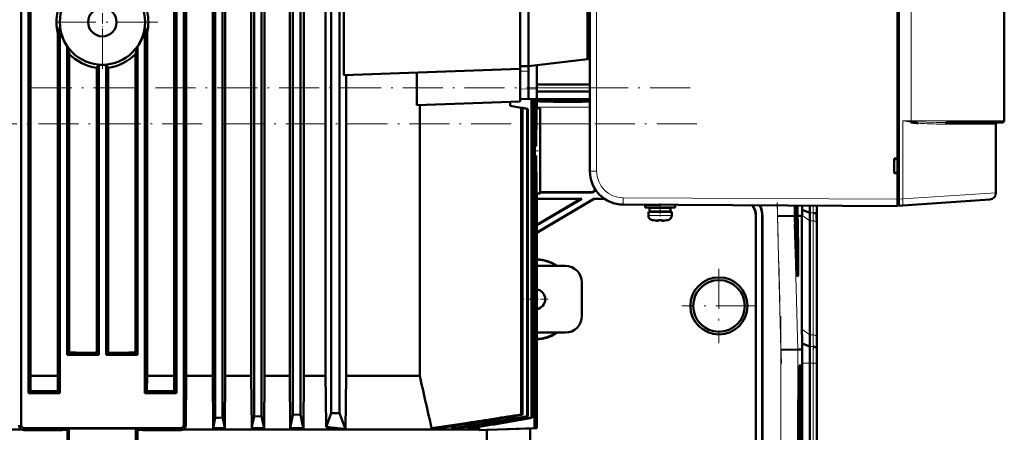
# Model space of a CAD drawing. Extents: x -2073 to 2460, y -1838 to 686.
# Tile 93 of 94: x 1905 to 2200, y 352 to 475. Entities that reach past the tile are written whole.
import ezdxf

# ---------------------------------------------------------------- set-up
doc = ezdxf.new("R2010")
doc.units = 0
doc.linetypes.add('DASHDOT', pattern=[18.5, 12, -3, 0.5, -3])

msp = doc.modelspace()

# ---------------------------------------------------------------- linework, layer by layer
at = {"color": 7, "lineweight": 50}
for p, q in [((2168.01, 421.38), (2168.01, 629.39)), ((2168.41, 629.37), (2168.41, 421.41)), ((2076.01, 620.96), (2076.01, 429.82)), ((2200.01, 605.89), (2200.01, 444.89)), ((1963.9, 474.39), (1963.9, 595.78)), ((1966.1, 474.39), (1966.1, 595.77)), ((1998.61, 357.39), (1998.61, 595.64)), ((2001.11, 357.39), (2001.11, 595.64)), ((1905.77, 353.89), (1905.77, 594.73)), ((1907.97, 363.39), (1907.97, 594.74)), ((1952.27, 363.39), (1952.27, 594.74)), ((1954.47, 353.89), (1954.47, 594.73)), ((1975.52, 474.39), (1975.52, 593.64)), ((1977.72, 474.39), (1977.72, 593.62)), ((1987.15, 474.39), (1987.15, 594.5)), ((1989.35, 594.48), (1989.35, 474.39)), ((1908.63, 368.58), (1908.63, 579.21)), ((1951.61, 368.58), (1951.61, 579.21)), ((1955.16, 368.58), (1955.16, 579.21)), ((1963.16, 368.58), (1963.16, 579.21)), ((1966.87, 368.58), (1966.87, 579.21)), ((1974.68, 368.58), (1974.68, 579.21)), ((1978.61, 368.58), (1978.61, 579.21)), ((1986.16, 368.58), (1986.16, 579.21)), ((1990.41, 368.58), (1990.41, 579.21)), ((1996.89, 368.58), (1996.89, 579.21)), ((2002.35, 458.55), (2002.35, 567.23)), ((2055.13, 460.39), (2055.13, 565.39)), ((2057.62, 564.59), (2057.62, 461.19)), ((2075.27, 562.42), (2075.27, 463.36)), ((2168.01, 433.59), (2168.01, 525.19)), ((1963.9, 355.99), (1963.9, 474.39)), ((1966.1, 356.06), (1966.1, 474.39)), ((1975.52, 356.39), (1975.52, 474.39)), ((1977.72, 356.48), (1977.72, 474.39)), ((1987.15, 356.89), (1987.15, 474.39)), ((1989.35, 474.39), (1989.35, 356.99)), ((1917.4, 472.89), (1917.4, 363.39)), ((1942.85, 472.89), (1942.85, 363.39)), ((1916.76, 471.08), (1916.76, 368.58)), ((1943.48, 471.08), (1943.48, 368.58)), ((1919.6, 467.09), (1919.6, 374.89)), ((1940.65, 467.09), (1940.65, 374.89)), ((1920.22, 375.51), (1920.22, 464.86)), ((1940.02, 375.51), (1940.02, 464.86)), ((2057.62, 461.19), (2075.27, 463.36)), ((2075.27, 463.36), (2076.01, 463.45)), ((1928.41, 375.5), (1928.41, 460.77)), ((1929.02, 461.63), (1929.02, 374.89)), ((1931.22, 461.63), (1931.22, 374.89)), ((1931.83, 375.5), (1931.83, 460.77)), ((2055.13, 460.39), (2002.35, 458.55)), ((2055.12, 460.39), (2055.12, 459.75)), ((2055.12, 459.72), (2055.12, 459.75)), ((2055.12, 459.72), (2055.13, 459.72)), ((2057.62, 461.19), (2055.13, 461.25)), ((2055.13, 450.68), (2055.13, 459.72)), ((2057.62, 459.69), (2057.62, 461.19)), ((2057.62, 454.39), (2057.62, 459.69)), ((2060.12, 454.42), (2060.12, 461.5)), ((2003.09, 368.58), (2003.09, 458.57)), ((2024.25, 449.6), (2024.25, 459.31)), ((2057.62, 451.39), (2057.62, 454.39)), ((2060.12, 456.48), (2060.12, 448.68)), ((2060.12, 455.74), (2076.01, 455.74)), ((2060.12, 451.45), (2060.12, 454.42)), ((2055.13, 451.45), (2057.62, 451.39)), ((2060.12, 451.45), (2057.62, 451.39)), ((2058.48, 451.41), (2058.48, 356.06)), ((2058.68, 451.42), (2058.68, 355.99)), ((2059.38, 451.43), (2059.38, 352.89)), ((2059.51, 451.44), (2059.51, 363.39)), ((2059.92, 451.45), (2059.92, 437.29)), ((2059.98, 451.45), (2059.98, 443.17)), ((2060.12, 453.68), (2076.01, 453.68)), ((2060.12, 448.63), (2060.12, 451.45)), ((2076.01, 451.38), (2060.12, 451.38)), ((2024.25, 449.6), (2055.13, 450.68)), ((2025.08, 449.63), (2025.08, 368.58)), ((2052.12, 450.57), (2052.12, 449.39)), ((2052.12, 449.39), (2055.44, 448.8)), ((2055.44, 448.8), (2055.44, 356.99)), ((2055.44, 448.8), (2055.81, 448.74)), ((2057.19, 448.5), (2055.81, 448.74)), ((2055.81, 448.74), (2055.81, 356.89)), ((2057.19, 448.5), (2057.19, 356.48)), ((2057.19, 448.5), (2057.46, 448.45)), ((2057.46, 448.45), (2057.46, 356.39)), ((2059.98, 448.64), (2060.12, 448.63)), ((2060.12, 448.68), (2061.12, 448.64)), ((2060.12, 448.68), (2060.12, 448.63)), ((2061.12, 423.14), (2061.12, 448.64)), ((2172.05, 444.45), (2172.21, 444.42)), ((2172.46, 444.64), (2172.1, 444.67)), ((2172.21, 444.42), (2172.24, 444.42)), ((2172.24, 444.42), (2172.42, 444.39)), ((2172.42, 444.39), (2172.24, 444.41)), ((2172.42, 444.39), (2172.42, 444.41)), ((2182.61, 444.39), (2191.61, 444.39)), ((2195.7, 444.39), (2189.84, 444.39)), ((2191.61, 444.39), (2199.51, 444.39)), ((2197.51, 423.32), (2197.51, 443.89)), ((2059.92, 437.29), (2059.51, 437.33)), ((2059.51, 434.45), (2059.92, 434.48)), ((2059.92, 434.48), (2059.92, 363.39)), ((2167.01, 429.19), (2167.01, 433.59)), ((2167.01, 433.59), (2168.01, 433.59)), ((2167.01, 433.39), (2168.01, 433.45)), ((2168.01, 433.54), (2168.01, 433.59)), ((2059.98, 428.6), (2059.98, 374.89)), ((2168.01, 429.32), (2167.01, 429.39)), ((2168.01, 429.19), (2167.01, 429.19)), ((2168.01, 429.19), (2168.01, 429.24)), ((2168.01, 421.39), (2168.01, 429.19)), ((2059.99, 423.14), (2060.12, 423.14)), ((2060.12, 423.14), (2060.12, 374.89)), ((2060.12, 423.09), (2060.12, 423.14)), ((2061.12, 423.14), (2060.12, 423.09)), ((2060.12, 423.09), (2060.12, 352.89)), ((2077.21, 421.56), (2060.12, 411.48)), ((2073.55, 421.56), (2060.12, 421.56)), ((2073.55, 421.56), (2060.12, 413.64)), ((2077.23, 421.49), (2060.12, 411.4)), ((2073.29, 421.49), (2060.12, 421.49)), ((2073.29, 421.49), (2060.12, 413.72)), ((2061.12, 423.49), (2076.69, 423.49)), ((2061.12, 423.42), (2076.71, 423.42)), ((2073.29, 421.49), (2073.55, 421.56)), ((2077.78, 424.13), (2076.69, 423.49)), ((2076.71, 423.42), (2076.69, 423.49)), ((2077.82, 424.08), (2076.71, 423.42)), ((2080.37, 421.56), (2077.21, 421.56)), ((2077.23, 421.49), (2077.21, 421.56)), ((2080.48, 421.49), (2077.23, 421.49)), ((2168.01, 419.39), (2168.01, 421.39)), ((2168.01, 419.69), (2168.01, 421.38)), ((2168.41, 419.42), (2168.41, 421.41)), ((2168.01, 419.39), (2085.96, 419.82)), ((2092.5, 418.96), (2092.5, 419.76)), ((2092.51, 419.76), (2096.93, 419.76)), ((2092.51, 419.76), (2092.51, 418.96)), ((2092.51, 418.96), (2097.01, 418.96)), ((2093.85, 417.76), (2093.85, 418.86)), ((2093.86, 418.86), (2097.01, 418.86)), ((2093.86, 417.76), (2093.86, 418.86)), ((2095, 418.86), (2095, 418.96)), ((2095.01, 419.76), (2095.01, 419.77)), ((2095.01, 418.86), (2095.01, 418.96)), ((2101.51, 418.96), (2097.01, 418.96)), ((2100.16, 418.86), (2097.01, 418.86)), ((2099.01, 418.96), (2099.01, 418.86)), ((2100.16, 418.86), (2100.16, 417.76)), ((2101.51, 419.74), (2101.51, 418.96)), ((2137.46, 418.84), (2137.39, 418.84)), ((2137.49, 417.71), (2137.46, 418.84)), ((2137.47, 418.85), (2137.49, 418.2)), ((2137.5, 418.72), (2137.47, 418.72)), ((2137.5, 418.65), (2137.47, 418.65)), ((2137.51, 418.59), (2137.47, 418.59)), ((2137.5, 419.41), (2137.5, 419.55)), ((2137.5, 419.55), (2137.5, 419.41)), ((2137.5, 418.65), (2137.5, 418.72)), ((2137.51, 418.59), (2137.5, 418.65)), ((2137.51, 418.91), (2137.51, 418.59)), ((2137.55, 418.88), (2137.51, 418.88)), ((2137.54, 418.16), (2137.55, 418.88)), ((2168.01, 419.69), (2168.41, 419.69)), ((2169.6, 419.5), (2168.41, 419.42)), ((2195.65, 421.32), (2169.6, 419.5)), ((2093.5, 416.53), (2093.5, 417.66)), ((2097.01, 417.66), (2093.51, 417.66)), ((2093.51, 417.66), (2093.51, 416.53)), ((2093.86, 417.76), (2097.01, 417.76)), ((2095, 417.66), (2095, 417.76)), ((2095.01, 417.66), (2095.01, 417.76)), ((2100.16, 417.76), (2097.01, 417.76)), ((2097.01, 417.66), (2100.51, 417.66)), ((2099.01, 417.76), (2099.01, 417.66)), ((2100.51, 417.66), (2100.51, 416.53)), ((2125.62, 327.49), (2125.62, 416.49)), ((2125.69, 327.42), (2125.69, 416.56)), ((2127.55, 416.42), (2127.55, 327.42)), ((2127.62, 416.49), (2127.62, 327.49)), ((2132.13, 416.39), (2137.13, 416.46)), ((2137.13, 416.46), (2137.21, 416.46)), ((2137.21, 416.47), (2137.21, 416.46)), ((2137.29, 416.47), (2137.21, 416.47)), ((2137.22, 416.46), (2137.29, 416.46)), ((2137.22, 416.46), (2137.29, 416.46)), ((2137.29, 416.46), (2137.32, 415.01)), ((2137.33, 416.47), (2137.38, 416.47)), ((2137.37, 415.01), (2137.33, 416.46)), ((2137.33, 416.46), (2137.38, 416.46)), ((2137.33, 416.46), (2137.38, 416.46)), ((2137.49, 417.71), (2137.38, 417.71)), ((2137.54, 417.66), (2137.38, 417.66)), ((2137.47, 417.43), (2137.38, 417.43)), ((2137.47, 417.02), (2137.38, 417.02)), ((2137.38, 416.46), (2137.42, 414.5)), ((2137.58, 415.93), (2137.39, 415.93)), ((2137.55, 415.69), (2137.39, 415.68)), ((2137.49, 415.49), (2137.4, 415.49)), ((2137.47, 417.43), (2137.58, 416.34)), ((2137.47, 417.02), (2137.47, 417.43)), ((2137.58, 415.93), (2137.47, 417.02)), ((2137.49, 418.2), (2137.49, 417.71)), ((2137.54, 418.16), (2137.49, 418.15)), ((2137.49, 415.49), (2137.5, 415.49)), ((2137.5, 413.66), (2137.49, 415.49)), ((2137.5, 415.49), (2137.51, 414.06)), ((2137.54, 417.66), (2137.54, 418.16)), ((2137.58, 416.34), (2137.58, 415.93)), ((2138.04, 416.47), (2138.08, 416.47)), ((2138.08, 416.47), (2138.04, 416.47)), ((2138.04, 416.46), (2138.08, 416.46)), ((2138.09, 414.5), (2138.04, 416.46)), ((2138.08, 416.47), (2138.08, 416.47)), ((2138.08, 416.46), (2138.14, 414.5)), ((2138.13, 416.47), (2138.29, 416.47)), ((2138.13, 416.47), (2138.5, 416.47)), ((2138.13, 416.46), (2138.29, 416.46)), ((2138.18, 414.5), (2138.13, 416.46)), ((2138.29, 416.46), (2138.29, 416.47)), ((2138.5, 416.47), (2139.46, 416.49)), ((2139.46, 416.49), (2139.46, 416.63)), ((2139.46, 382.49), (2139.46, 416.49)), ((2141.79, 417.32), (2139.5, 418.27)), ((2143.85, 416.49), (2143.81, 416.92)), ((2095.09, 415.13), (2095.08, 415.12)), ((2096.51, 415.13), (2096.51, 414.98)), ((2097.51, 415.13), (2097.51, 414.98)), ((2097.55, 414.96), (2097.6, 414.96)), ((2098.94, 415.12), (2098.93, 415.13)), ((2137.37, 415.01), (2137.32, 415.01)), ((2137.32, 415.01), (2137.37, 415.01)), ((2137.35, 413.99), (2137.39, 413.99)), ((2137.39, 413.99), (2137.35, 413.99)), ((2137.5, 413.66), (2137.45, 413.66)), ((2137.56, 413.27), (2137.46, 413.26)), ((2137.58, 413.22), (2137.46, 413.22)), ((2137.6, 412.67), (2137.47, 412.67)), ((2137.54, 412.62), (2137.48, 412.62)), ((2137.56, 413.27), (2137.5, 413.66)), ((2137.53, 414.55), (2137.51, 414.55)), ((2137.51, 414.06), (2137.54, 413.87)), ((2137.59, 414.42), (2137.54, 414.42)), ((2137.56, 413.76), (2137.56, 413.27)), ((2137.57, 413.71), (2137.56, 413.71)), ((2137.57, 413.71), (2137.59, 414.42)), ((2137.58, 413.22), (2137.57, 413.71)), ((2137.62, 410.79), (2137.6, 412.67)), ((2137.6, 412.67), (2137.61, 412.67)), ((2137.61, 412.67), (2137.63, 410.15)), ((2141.81, 414.97), (2141.81, 380.83)), ((2143.87, 413.56), (2143.87, 379.42)), ((2143.87, 413.56), (2143.87, 379.42)), ((2137.53, 410.98), (2137.52, 411.44)), ((2137.59, 411.09), (2137.54, 411.09)), ((2137.62, 410.21), (2137.55, 410.21)), ((2137.56, 410.7), (2137.56, 410.2)), ((2137.63, 410.15), (2137.56, 410.15)), ((2137.58, 409.61), (2137.64, 409.61)), ((2137.64, 409.61), (2137.64, 409.07)), ((2137.64, 409.07), (2137.6, 409.07)), ((2137.63, 408.34), (2137.65, 408.04)), ((2137.65, 408.04), (2137.66, 407.59)), ((2068.62, 401.49), (2060.12, 401.49)), ((2138.14, 400.12), (2137.94, 400.07)), ((2073.62, 396.49), (2073.62, 386.49)), ((2060.12, 381.49), (2068.62, 381.49)), ((2141.84, 377.32), (2139.49, 378.29)), ((2139.53, 376.49), (2139.49, 378.29)), ((1919.6, 374.89), (1920.22, 375.51)), ((1929.02, 374.89), (1919.6, 374.89)), ((1929.02, 374.89), (1928.41, 375.5)), ((1931.22, 374.89), (1931.83, 375.5)), ((1940.65, 374.89), (1931.22, 374.89)), ((1940.65, 374.89), (1940.02, 375.51)), ((2060.12, 374.89), (2059.98, 374.89)), ((2059.98, 374.89), (2060.12, 374.89)), ((2059.98, 374.89), (2060.12, 374.89)), ((2059.98, 374.89), (2060.12, 374.89)), ((2133.18, 376.4), (2138.18, 376.47)), ((2139.53, 376.49), (2138.18, 376.47)), ((2143.9, 376.49), (2143.86, 376.92)), ((2138.64, 371.67), (2139.08, 371.67)), ((2139.51, 280.63), (2139.51, 372.35)), ((2141.81, 372.35), (2141.81, 280.63)), ((2143.87, 280.63), (2143.87, 372.35)), ((2143.87, 372.35), (2143.87, 280.63)), ((1908.6, 364.02), (1908.63, 368.58)), ((1908.63, 368.58), (1916.76, 368.58)), ((1916.79, 363.99), (1916.76, 368.58)), ((1943.45, 363.99), (1943.48, 368.58)), ((1943.48, 368.58), (1951.61, 368.58)), ((1951.64, 364.02), (1951.61, 368.58)), ((1955.16, 368.58), (1955.06, 353.79)), ((1955.16, 368.58), (1963.16, 368.58)), ((1963.27, 352.9), (1963.16, 368.58)), ((1966.76, 352.9), (1966.87, 368.58)), ((1966.87, 368.58), (1974.68, 368.58)), ((1974.79, 352.9), (1974.68, 368.58)), ((1978.5, 352.9), (1978.61, 368.58)), ((1978.61, 368.58), (1986.16, 368.58)), ((1986.28, 352.9), (1986.16, 368.58)), ((1990.41, 368.58), (1990.28, 352.9)), ((1990.41, 368.58), (1996.24, 368.58)), ((1996.24, 368.58), (1996.89, 368.58)), ((1996.89, 368.58), (1996.97, 361.88)), ((2003.09, 368.58), (2002.88, 352.65)), ((2003.09, 368.58), (2025.08, 368.58)), ((2138.59, 369.5), (2138.47, 369.61)), ((2138.47, 369.5), (2138.58, 369.5)), ((1907.97, 363.39), (1908.6, 364.02)), ((1917.4, 363.39), (1907.97, 363.39)), ((1917.4, 363.39), (1916.79, 363.99)), ((1942.85, 363.39), (1943.45, 363.99)), ((1952.27, 363.39), (1942.85, 363.39)), ((1952.27, 363.39), (1951.64, 364.02)), ((2059.92, 363.39), (2059.51, 363.4)), ((2059.51, 363.39), (2059.92, 363.39)), ((1996.97, 361.88), (1997.07, 353.26)), ((2138.37, 291.49), (2138.37, 361.49)), ((2138.79, 361.49), (2138.79, 291.49)), ((2139.35, 361.49), (2139.35, 291.49)), ((1989.35, 356.99), (1987.15, 356.89)), ((1997.07, 353.26), (1998.61, 357.39)), ((2001.11, 357.39), (1998.61, 357.39)), ((2002.88, 352.65), (2001.11, 357.39)), ((2055.44, 356.99), (2055.81, 356.89)), ((1963.9, 355.99), (1963.27, 352.9)), ((1965, 356.02), (1963.9, 355.99)), ((1966.1, 356.06), (1965, 356.02)), ((1977.72, 356.48), (1975.52, 356.39)), ((2057.46, 356.39), (2057.19, 356.48)), ((2058.48, 356.06), (2058.58, 356.02)), ((2058.58, 356.02), (2058.68, 355.99)), ((1817.36, 352.53), (1905.92, 352.53)), ((1953.47, 352.89), (1906.77, 352.89)), ((1919.67, 352.37), (1920.12, 352.82)), ((1919.67, 352.37), (1919.67, 348.39)), ((1920.12, 352.82), (1920.12, 348.39)), ((1940.58, 352.37), (1940.12, 352.82)), ((1940.12, 352.82), (1940.12, 348.39)), ((1940.58, 348.39), (1940.58, 352.37)), ((1954.32, 352.53), (1998, 352.53)), ((1963.27, 352.9), (1966.76, 352.9)), ((1974.79, 352.9), (1978.5, 352.9)), ((1986.28, 352.9), (1990.28, 352.9)), ((1997.93, 353.17), (1997.07, 353.26)), ((1998, 352.53), (2042.88, 352.53)), ((2028.61, 352.9), (2030.95, 352.9)), ((2033.05, 353.23), (2030.95, 352.9)), ((2034.78, 353.51), (2034.9, 352.9)), ((2034.9, 352.9), (2036.54, 352.9)), ((2039.47, 353.39), (2039.56, 352.9)), ((2039.56, 352.9), (2040.67, 352.9)), ((2042.88, 352.53), (2042.74, 353.26)), ((2042.88, 352.31), (2059.38, 352.89)), ((2042.88, 352.31), (2042.88, 352.53)), ((2045.13, 352.37), (2042.88, 352.31)), ((2045.13, 352.37), (2058.12, 352.82)), ((2045.13, 352.37), (2045.13, 348.39)), ((2060.12, 352.89), (2058.12, 352.82)), ((2058.12, 352.82), (2058.12, 348.39)), ((2060.12, 352.89), (2059.38, 352.89))]:
    msp.add_line(p, q, dxfattribs=at)
at = {"color": 7, "lineweight": 18}
for p, q in [((2078, 620.96), (2078, 429.82)), ((2172.1, 444.89), (2172.1, 605.89)), ((2055.12, 459.75), (2057.62, 459.69)), ((2055.13, 454.42), (2057.62, 454.39)), ((2060.12, 454.42), (2057.62, 454.39)), ((2060.12, 455.7), (2076.01, 455.7)), ((2060.12, 454.7), (2076.01, 454.7)), ((2076.01, 449), (2060.12, 449)), ((2076.01, 444), (2061.12, 444)), ((2169.6, 444.89), (2169.6, 421.49)), ((2169.6, 444.89), (2172.1, 444.89)), ((2172.1, 444.89), (2172.1, 444.7)), ((2191.97, 444.89), (2172.1, 444.89)), ((2172.1, 444.7), (2172.1, 444.67)), ((2182.37, 443.89), (2189.47, 443.89)), ((2189.47, 443.89), (2197.51, 443.89)), ((2200.01, 444.89), (2191.97, 444.89)), ((2078, 429.82), (2076.01, 429.82)), ((2085.96, 421.82), (2168.01, 421.39)), ((2168.41, 421.38), (2168.01, 421.38)), ((2168.41, 421.41), (2169.6, 421.49)), ((2169.6, 421.49), (2197.51, 423.32)), ((2132.13, 416.39), (2132.13, 419.58)), ((2137.13, 416.46), (2137.13, 419.55)), ((2093.5, 416.53), (2093.51, 416.53)), ((2093.51, 416.53), (2096.98, 416.53)), ((2096.98, 416.53), (2097.01, 416.53)), ((2100.51, 416.53), (2097.01, 416.53)), ((2125.62, 416.49), (2125.69, 416.56)), ((2127.62, 416.49), (2127.55, 416.42)), ((2133.18, 376.4), (2132.13, 416.39)), ((2138.18, 376.47), (2137.13, 416.46)), ((2141.81, 414.97), (2139.46, 416.63)), ((2142.82, 417.32), (2141.79, 417.32)), ((2143.9, 416.49), (2143.85, 416.49)), ((2094.44, 415.29), (2094.43, 415.29)), ((2094.44, 415.29), (2096.98, 415.29)), ((2096.98, 415.29), (2097.01, 415.29)), ((2097.01, 415.29), (2099.58, 415.29)), ((2142.84, 414.97), (2141.81, 414.97)), ((2142.84, 414.97), (2142.84, 380.83)), ((2143.84, 414.29), (2143.84, 380.15)), ((2141.81, 380.83), (2139.46, 382.49)), ((2142.84, 380.83), (2141.81, 380.83)), ((2142.86, 377.32), (2141.84, 377.32)), ((2133.18, 276.57), (2133.18, 376.4)), ((2138.18, 276.51), (2138.18, 376.47)), ((2138.62, 371.65), (2139.08, 371.67)), ((2141.81, 372.35), (2139.51, 372.35)), ((2142.84, 372.35), (2141.81, 372.35)), ((2142.84, 372.35), (2142.84, 280.63)), ((2142.84, 372.35), (2143.84, 372.35)), ((2143.84, 372.35), (2143.84, 280.63)), ((2143.87, 372.35), (2143.84, 372.35)), ((2138.47, 369.6), (2138.58, 369.5)), ((2139.35, 361.49), (2138.79, 361.49))]:
    msp.add_line(p, q, dxfattribs=at)
at = {"color": 7, "linetype": 'DASHDOT', "lineweight": 18}
for p, q in [((1930.12, 490.96), (1930.12, 457.81)), ((1946.7, 474.39), (1913.55, 474.39)), ((1723.99, 454.7), (2108.01, 454.7)), ((2107.98, 444), (1724.3, 444)), ((2133.29, 372.25), (2132.03, 420.47)), ((2114.62, 400.59), (2114.62, 378.39)), ((2125.72, 389.49), (2103.52, 389.49)), ((2133.18, 266.51), (2133.18, 386.47)), ((2142.84, 381.52), (2142.84, 271.46))]:
    msp.add_line(p, q, dxfattribs=at)
at = {"color": 7, "linetype": 'DASHDOT', "lineweight": 18, "ltscale": 0.255003}
msp.add_line((1930.12, 469.29), (1930.12, 479.49), dxfattribs=at)
at = {"color": 7, "linetype": 'DASHDOT', "lineweight": 18, "ltscale": 0.048328}
msp.add_line((2061.28, 435.89), (2059.35, 435.89), dxfattribs=at)
at = {"color": 7, "linetype": 'DASHDOT', "lineweight": 18, "ltscale": 0.012}
msp.add_line((2167.97, 421.38), (2168.45, 421.38), dxfattribs=at)
at = {"color": 7, "linetype": 'DASHDOT', "lineweight": 18, "ltscale": 0.024001}
msp.add_line((2097, 418.88), (2097, 419.84), dxfattribs=at)
at = {"color": 7, "linetype": 'DASHDOT', "lineweight": 18, "ltscale": 0.033}
msp.add_line((2097, 417.65), (2097, 418.97), dxfattribs=at)
at = {"color": 7, "linetype": 'DASHDOT', "lineweight": 18, "ltscale": 0.097188}
msp.add_line((2097.01, 420.09), (2097.01, 416.21), dxfattribs=at)
at = {"color": 7, "linetype": 'DASHDOT', "lineweight": 18, "ltscale": 0.095554}
msp.add_line((2132.13, 416.07), (2132.13, 419.89), dxfattribs=at)
at = {"color": 7, "linetype": 'DASHDOT', "lineweight": 18, "ltscale": 0.000674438}
msp.add_line((2096, 414.98), (2096, 414.96), dxfattribs=at)
at = {"color": 7, "linetype": 'DASHDOT', "lineweight": 18, "ltscale": 0.000798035}
msp.add_line((2096.01, 414.95), (2096.01, 414.98), dxfattribs=at)
at = {"color": 7, "linetype": 'DASHDOT', "lineweight": 18, "ltscale": 0.00068512}
msp.add_line((2098, 414.98), (2098, 414.96), dxfattribs=at)
at = {"color": 7, "linetype": 'DASHDOT', "lineweight": 18, "ltscale": 0.000917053}
msp.add_line((2098.01, 414.95), (2098.01, 414.98), dxfattribs=at)
at = {"color": 7, "linetype": 'DASHDOT', "lineweight": 18, "ltscale": 0.195001}
for p, q in [((2059.62, 395.39), (2059.62, 387.59)), ((2063.52, 391.49), (2055.72, 391.49))]:
    msp.add_line(p, q, dxfattribs=at)
at = {"color": 7, "lineweight": 50}
for points in [[(1916.76, 471.08), (1917.12, 471.94), (1917.4, 472.89)], [(1943.48, 471.08), (1943.13, 471.94), (1942.85, 472.89)], [(2137.48, 419.44), (2137.47, 419.42), (2137.47, 418.99), (2137.47, 418.85)], [(2137.5, 418.72), (2137.49, 419.37), (2137.48, 419.44)], [(2137.56, 418.86), (2137.55, 417.81), (2137.54, 417.66)], [(2137.53, 414.55), (2137.54, 415.59), (2137.54, 415.66), (2137.55, 415.69)], [(2137.55, 415.69), (2137.57, 415.57), (2137.58, 415.39)], [(2096.51, 414.98), (2096.51, 414.98), (2096.5, 414.97), (2096.5, 414.97), (2096.48, 414.96), (2096.43, 414.96), (2096.28, 414.96), (2096.01, 414.98)], [(2097.5, 414.98), (2097.51, 414.98), (2097.51, 414.97), (2097.51, 414.97), (2097.52, 414.97), (2097.61, 414.96)], [(2097.51, 414.98), (2097.51, 414.98), (2097.51, 414.97), (2097.52, 414.97), (2097.53, 414.97), (2097.56, 414.96)], [(2097.51, 414.98), (2097.51, 414.98), (2097.51, 414.97), (2097.52, 414.97), (2097.54, 414.96), (2097.6, 414.96), (2098.01, 414.98)], [(2137.52, 411.44), (2137.52, 412.4), (2137.53, 412.58), (2137.54, 412.62)], [(2137.56, 415.19), (2137.54, 415.08), (2137.54, 414.42)], [(2137.54, 412.62), (2137.56, 412.44), (2137.59, 411.55)], [(2137.59, 414.42), (2137.57, 415.08), (2137.56, 415.19)], [(2137.6, 414.41), (2137.59, 413.36), (2137.58, 413.22)], [(2137.54, 412.13), (2137.54, 412.01), (2137.53, 411.43)], [(2137.53, 411.43), (2137.55, 410.76), (2137.55, 410.71), (2137.56, 410.7)], [(2137.59, 411.09), (2137.55, 412.05), (2137.55, 412.11), (2137.54, 412.13)]]:
    msp.add_lwpolyline(points, dxfattribs=at)
at = {"color": 7, "lineweight": 18}
for points in [[(2172.46, 444.64), (2173.88, 444.55), (2176.67, 444.46), (2179.72, 444.4), (2182.61, 444.39)], [(2085.96, 421.82), (2085.95, 419.9), (2085.96, 419.83), (2085.96, 419.82)], [(1905.37, 353.8), (1905.48, 353.75), (1905.62, 353.76), (1905.76, 353.87), (1905.77, 353.89)], [(1954.87, 353.8), (1954.73, 353.75), (1954.58, 353.78), (1954.47, 353.89)], [(1906.68, 352.32), (1906.7, 352.38), (1906.68, 352.5), (1906.64, 352.59), (1906.63, 352.71), (1906.7, 352.82), (1906.77, 352.89)], [(1953.56, 352.32), (1953.55, 352.38), (1953.57, 352.5), (1953.61, 352.6), (1953.58, 352.77), (1953.47, 352.89)]]:
    msp.add_lwpolyline(points, dxfattribs=at)
at = {"color": 7, "lineweight": 50}
for centre, radius in [((1930.12, 474.39), 12.75), ((1930.12, 474.39), 4.25), ((2114.62, 389.49), 8.54), ((2114.62, 389.49), 7.72)]:
    msp.add_circle(centre, radius, dxfattribs=at)
for centre, radius, start, end in [((1930.12, 474.38), 13.76, 166.0255, 179.9577), ((1930.21, 474.39), 13.68, 345.9841, 14.0136), ((1930.12, 474.4), 13.76, 180.0423, 193.9745), ((1930.11, 474.39), 12.8, 186.7291, 214.796), ((1930.14, 474.39), 12.8, 325.2041, 353.2711), ((1955.89, 476.02), 37.37, 193.8321, 197.3795), ((1904.36, 476.02), 37.37, 342.6205, 346.1679), ((1930.11, 474.45), 13.78, 224.1057, 262.8937), ((1930.13, 474.45), 13.78, 277.1064, 315.8943), ((1852.06, 515.85), 94.14, 324.1967, 324.8386), ((1930.12, 474.41), 12.82, 265.0801, 274.9232), ((2008.19, 515.85), 94.14, 215.1613, 215.8032), ((2463.32, 435.88), 403.4, 178.9642, 179.7992), ((2175.03, 443.99), 3.01, 166.4368, 171.5453), ((2174.13, 456.13), 11.88, 259.8938, 261.7656), ((2175.11, 443.95), 3.1, 166.5613, 170.7325), ((2175.11, 443.94), 3.1, 166.5009, 170.6598), ((2172.68, 447.14), 2.76, 256.8433, 260.8152), ((2174.19, 456.5), 11.99, 259.9497, 261.774), ((2172.89, 452.26), 7.63, 264.0588, 266.8194), ((2175.12, 444.01), 2.73, 166.7805, 172.1157), ((2176.82, 475.93), 31.85, 262.0536, 265.3637), ((2175.18, 444.05), 2.77, 167.5876, 173.1499), ((2198.01, 443.89), 0.5, 90, 180), ((2199.51, 444.89), 0.5, 270, 0), ((2463.26, 435.9), 403.34, 180.2007, 181.0358), ((2086.01, 429.82), 10, 180, 269.7), ((2195.51, 423.32), 2, 274, 360), ((2086.01, 429.81), 9.99, 244.3598, 251.9874), ((2120.62, 416.49), 5, 359.9924, 38.6757), ((2120.69, 416.56), 5, 359.9926, 37.6612), ((2120.55, 416.42), 7, 359.996, 27.0148), ((2120.62, 416.49), 7, 359.9961, 26.3878), ((2709.68, 414.67), 572.39, 179.5118, 179.8197), ((2638.68, 414.67), 501.35, 179.443, 179.7944), ((2567.21, 414.78), 429.83, 179.364, 179.7739), ((2175.84, 419.22), 38.39, 179.506, 180.5739), ((2153.87, 419.15), 16.36, 178.6176, 180.8367), ((2121.42, 418.85), 16.12, 0.1023, 2.4938), ((2093.29, 418.52), 44.27, 0.4343, 1.3246), ((1705.85, 414.77), 432.19, 0.2261, 0.6333), ((1636.95, 414.68), 501.14, 0.2056, 0.5568), ((1565.65, 414.67), 572.48, 0.1803, 0.4877), ((1951.99, 420.48), 187.51, 359.3258, 359.7127), ((1869.6, 420.47), 272.21, 359.3362, 359.8011), ((1798.54, 420.46), 345.33, 359.3411, 359.8433), ((2478.48, 420.44), 334.61, 180.1592, 180.6773), ((2094.8, 416.53), 1.3, 180, 253.3985), ((2094.81, 416.53), 1.3, 180, 253.3985), ((2099.21, 416.53), 1.3, 286.6016, 360), ((2023.67, 419.64), 115.84, 358.5125, 359.3228), ((1972.52, 414.77), 169.29, 0.0674, 0.8603), ((1931.22, 413.31), 212.65, 0.0672, 0.8563), ((2351.09, 413.31), 207.22, 179.1215, 179.9313), ((2097, 423.91), 9, 253.3985, 257.6222), ((2097.01, 423.91), 9, 253.3985, 257.6222), ((2097, 423.91), 8.99, 257.6503, 263.6107), ((2097.01, 423.91), 8.99, 257.6503, 263.6107), ((2097.01, 423.91), 8.99, 257.6503, 263.6107), ((2096.46, 418.99), 4.04, 263.5178, 266.8391), ((2096.44, 418.77), 3.82, 263.4243, 267.67), ((2096.44, 418.75), 3.8, 263.4156, 267.7409), ((2097, 425.02), 9.9, 267.106, 269.9999), ((2097, 425.02), 9.9, 267.106, 269.9999), ((2097.01, 425.02), 9.9, 267.106, 269.9999), ((2097.01, 425.02), 9.9, 267.106, 269.9999), ((2097, 425.02), 9.9, 269.9998, 272.8943), ((2097.01, 425.02), 9.9, 269.9998, 272.8943), ((2097.01, 425.02), 9.9, 269.9998, 272.8943), ((2097, 423.91), 8.99, 276.3893, 282.3497), ((2097.01, 423.91), 8.99, 276.3893, 282.3497), ((2097.01, 423.91), 8.99, 276.3897, 282.3492), ((2097.01, 423.91), 9, 282.3778, 286.6016), ((2170.9, 414.83), 33.37, 180.4676, 181.647), ((2155.5, 414.48), 17.96, 180.1828, 182.286), ((2107.03, 414.27), 30.57, 0.2603, 2.093), ((2137.97, 410.29), 0.422, 183.6553, 192.335), ((2195.84, 413.07), 58.27, 181.4885, 182.2423), ((2159.53, 411.51), 21.94, 181.0813, 183.4019), ((2137.75, 410.2), 0.129, 176.8658, 200.2161), ((2059.62, 391.49), 12, 56.4427, 87.612), ((2059.62, 391.49), 11.9, 57.2111, 87.5909), ((2068.62, 396.49), 5, 0, 90), ((2138.08, 400.18), 0.0799, 311.3337, 355.0343), ((2059.62, 391.49), 3, 279.5941, 80.4059), ((2068.62, 386.49), 5, 270, 360), ((2059.62, 391.49), 12, 272.388, 303.5573), ((2059.62, 391.49), 11.9, 272.4091, 302.7889), ((2440.76, 382.85), 301.3, 180.0678, 180.867), ((2392.32, 381.13), 250.51, 180.0685, 180.8723), ((2561.88, 372.45), 420.07, 179.3362, 180.0142), ((2351.23, 379.67), 207.36, 180.0695, 180.8788), ((1930.11, 4813.93), 4438.43, 269.87235, 269.97808), ((1930.14, 4813.93), 4438.43, 270.02192, 270.12765), ((2665.43, 372.39), 525.92, 179.5532, 180.0043), ((2490.95, 372.44), 347.08, 179.3309, 180.0147), ((-4276.05, -1057.1), 6460.41, 12.606449, 12.749016), ((1929.72, 4681.12), 4317.15, 269.71981, 269.82851), ((1930.53, 4681.12), 4317.15, 270.17149, 270.28019), ((1478.36, 465.58), 520.27, 347.4924, 347.9416), ((2291.96, 424.12), 309.97, 192.5073, 193.2828), ((1350.02, 4677.49), 4377.87, 278.97589, 279.27755), ((1544.01, 3615.9), 3298.8, 278.63963, 278.9189), ((1906.66, 353.8), 1.47, 180.5296, 239.9269), ((1906.77, 353.89), 0.998, 180.0754, 270.067), ((1953.47, 353.89), 0.998, 269.933, 359.9246), ((1953.58, 353.8), 1.47, 300.0731, 359.4704), ((2883.48, 546.47), 936.94, 191.72553, 191.92268), ((1062.76, 545.77), 932.2, 348.05936, 348.2784), ((2486.18, 465.24), 519.96, 192.0742, 192.4774), ((1663.96, 2827.35), 2501.17, 278.38313, 278.63643), ((1370.87, 4561.88), 4261.04, 278.96543, 279.26889), ((917.66, 7129.22), 6868.07, 279.375832, 279.552816), ((915.29, 7151.27), 6890.7, 279.390237, 279.549708), ((-168.8, 13294.5), 13128.85, 279.688484, 279.768227), ((1906.67, 353.8), 1.48, 239.5405, 270.3174), ((1929.77, -4123.23), 4475.61, 90.12934, 90.29561), ((1930.12, 11940.42), 11587.6, 269.950554, 270.049448), ((1930.47, -4123.23), 4475.61, 89.70439, 89.87066), ((1953.57, 353.8), 1.48, 269.6826, 300.4595), ((1954.64, -85.05), 440.36, 83.7109, 84.3586)]:
    msp.add_arc(centre, radius, start, end, dxfattribs=at)
at = {"color": 7, "lineweight": 18}
for centre, radius, start, end in [((2204.29, 629.84), 188.17, 259.3785, 260.1372), ((2202.5, 801.47), 358.1, 264.7284, 265.1294), ((2180.13, 513.49), 69.56, 265.148, 267.3458), ((2182.22, 559.41), 115.52, 267.3648, 270.0743), ((2183.22, 443.91), 0.854, 157.1526, 181.5103), ((2086, 429.82), 8, 180.0049, 269.6951), ((1869.13, 420.47), 273.71, 359.3391, 359.8004), ((1834.87, 420.47), 308.96, 359.3414, 359.8232), ((1972.85, 414.77), 169.99, 0.0672, 0.857), ((1952.92, 414.07), 190.91, 0.0672, 0.8552), ((2392.75, 381.13), 249.92, 180.0689, 180.8746), ((2372.93, 380.43), 229.1, 180.0694, 180.8776), ((2561.64, 372.45), 418.8, 179.3343, 180.0144), ((2527.44, 372.44), 383.61, 179.3319, 180.0146), ((1954.96, 353.62), 0.197, 59.4723, 114.8608)]:
    msp.add_arc(centre, radius, start, end, dxfattribs=at)
at = {"color": 7, "lineweight": 50}
for centre, major_axis, ratio, start_param, end_param in [((2069.03, 450.85), (10.3, 0), 0.026177, 0.826663, 2.616385), ((2069.03, 450.85), (10.3, 0), 0.026177, 3.6668, 4.712389), ((2069.03, 450.85), (10.3, 0), 0.026177, 4.712389, 5.456523), ((2137.72, 414.5), (0.14, -16.16), 0.026177, 4.589583, 4.590667), ((2137.72, 414.5), (-0.13, 14.45), 0.026177, 1.433458, 1.434672), ((2137.72, 414.5), (0.11, -12.78), 0.026177, 4.556927, 4.558303), ((2137.24, 414.5), (-0.09, 10.11), 0.026177, 5.005973, 5.030229), ((2137.24, 414.5), (-0.09, 10.11), 0.026177, 4.829745, 4.854381), ((2137.72, 414.5), (-0.11, 12.78), 0.026177, 4.866019, 4.86691), ((2137.72, 414.5), (0.11, -12.78), 0.026177, 1.725317, 1.725801), ((2137.72, 414.5), (-0.13, 14.45), 0.026177, 4.848057, 4.848883), ((2137.72, 414.5), (0.14, -16.16), 0.026177, 1.692062, 1.693145), ((2142.82, 416.9), (1, 0), 0.414156, 0.032065, 1.567957), ((2137.76, 414.47), (0.42, -16.16), 0.026173, 4.741634, 6.280062), ((2137.76, 414.57), (-0.38, 14.44), 0.026173, 1.609988, 3.148303), ((2137.76, 414.48), (0.33, -12.78), 0.026173, 4.710405, 6.280407), ((2137.24, 414.5), (-0.09, 10.11), 0.026177, 4.530445, 4.584844), ((2137.76, 414.48), (0.33, -12.78), 0.026173, 6.2825, 7.855052), ((2137.76, 414.57), (-0.38, 14.44), 0.026173, 3.226476, 4.707021), ((2137.76, 414.47), (0.42, -16.16), 0.026173, 0.075785, 1.571867), ((2137.76, 414.47), (0.42, -16.16), 0.026173, 6.280062, 6.35897), ((2142.86, 376.9), (1, 0), 0.414255, 0.032066, 1.56795), ((2138.64, 361.49), (0, 10.19), 0.026177, 0.001612, 1.570796), ((2139.08, 361.49), (0, 10.19), 0.026177, 4.712389, 6.283185), ((2138.58, 361.49), (0, 8.01), 0.026177, 6.256996, 6.283185), ((2138.58, 361.49), (0, 8.01), 0.026177, 4.712389, 6.256996)]:
    msp.add_ellipse(centre, major_axis=major_axis, ratio=ratio, start_param=start_param, end_param=end_param, dxfattribs=at)
at = {"color": 7, "lineweight": 18}
for centre, major_axis, ratio, start_param, end_param in [((2182.61, 443.89), (0.003, -0.5), 0.475323, 3.139186, 3.924696), ((2169.46, 421.49), (-0.14, 2), 0.069587, 3.141593, 4.707523), ((2142.84, 414.27), (-1, 0), 0.707107, 3.176499, 4.712389), ((2142.84, 380.12), (-1, 0), 0.707107, 3.176499, 4.712389)]:
    msp.add_ellipse(centre, major_axis=major_axis, ratio=ratio, start_param=start_param, end_param=end_param, dxfattribs=at)

doc.saveas('drawing.dxf')
